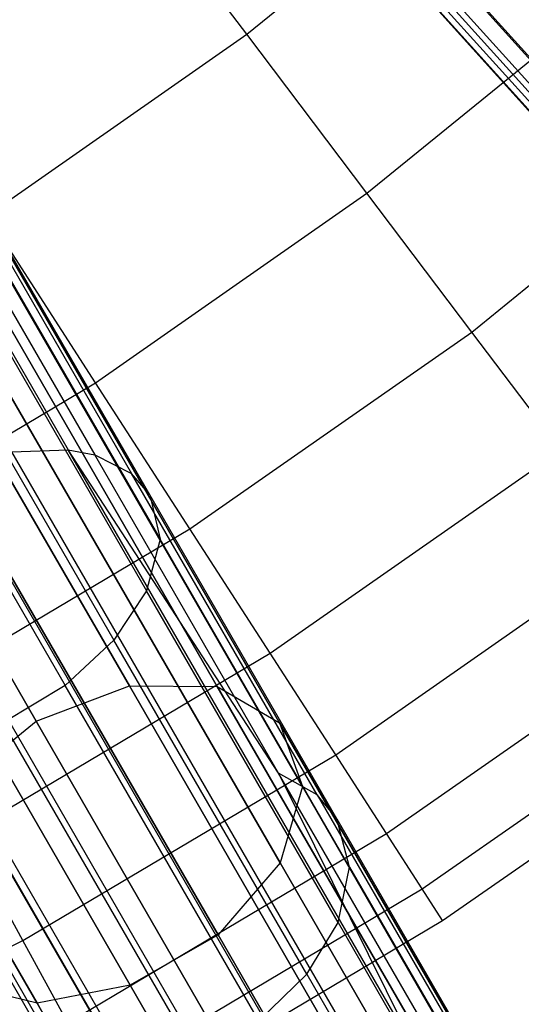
# Model space of a CAD drawing. Extents: x 0.3 to 7.1, y -3.38 to 3.38.
# Tile 239 of 256: x 4.81 to 5.05, y -2.07 to -1.61. Entities that reach past the tile are written whole.
import ezdxf

# ---------------------------------------------------------------- set-up
doc = ezdxf.new("R2010")
doc.units = 0
doc.header["$LTSCALE"] = 2.54
doc.layers.get('0').update_dxf_attribs({"linetype": 'CONTINUOUS'})

# ---------------------------------------------------------------- blocks, each defined once
blk = doc.blocks.new('SINGLES_B_BB_STL')
at = {"color": 0}
for p, q in [((5.15303, -1.74086, 14.80876), (4.93677, -1.50068, 14.56186)), ((5.15303, -1.74086, 14.80876), (4.93677, -1.50068, 14.56186)), ((4.93677, -1.50068, 13.69941), (5.15303, -1.74086, 13.4525)), ((4.93677, -1.50068, 13.69941), (5.15303, -1.74086, 13.4525)), ((4.94097, -1.5062, 41.40373), (5.06712, -1.64631, 41.27646)), ((4.94097, -1.5062, 41.40373), (5.06712, -1.64631, 41.27646)), ((4.9158, -1.61488, 4.59346), (5.03173, -1.5204, 4.59346)), ((4.9158, -1.61488, 4.59346), (5.03173, -1.5204, 4.59346)), ((4.94125, -1.52679, 41.42888), (5.06877, -1.66842, 41.30023)), ((4.94125, -1.52679, 41.42888), (5.06877, -1.66842, 41.30023)), ((4.9158, -1.61488, 4.59346), (4.85209, -1.53051, 4.75698)), ((4.9158, -1.61488, 4.59346), (4.85209, -1.53051, 4.75698)), ((5.16023, -1.77422, 14.77521), (4.94061, -1.53031, 14.52447)), ((5.16023, -1.77422, 14.77521), (4.94061, -1.53031, 14.52447)), ((4.94061, -1.53031, 13.7368), (5.16023, -1.77422, 13.48606)), ((4.94061, -1.53031, 13.7368), (5.16023, -1.77422, 13.48606)), ((4.95155, -1.54287, 41.45948), (5.08074, -1.68635, 41.32915)), ((4.95155, -1.54287, 41.45948), (5.08074, -1.68635, 41.32915)), ((5.18556, -1.79373, 14.73958), (4.96237, -1.54585, 14.48477)), ((5.18556, -1.79373, 14.73958), (4.96237, -1.54585, 14.48477)), ((4.96237, -1.54585, 13.7765), (5.18556, -1.79373, 13.52169)), ((4.96237, -1.54585, 13.7765), (5.18556, -1.79373, 13.52169)), ((4.96951, -1.54964, 41.48718), (5.10021, -1.69481, 41.35532)), ((4.96951, -1.54964, 41.48718), (5.10021, -1.69481, 41.35532)), ((4.97257, -1.69006, 4.42306), (5.0939, -1.59119, 4.42306)), ((4.97257, -1.69006, 4.42306), (5.0939, -1.59119, 4.42306)), ((4.7932, -1.70053, 4.59346), (4.9158, -1.61488, 4.59346)), ((4.7932, -1.70053, 4.59346), (4.9158, -1.61488, 4.59346)), ((4.97257, -1.69006, 4.42306), (4.9158, -1.61488, 4.59346)), ((4.97257, -1.69006, 4.42306), (4.9158, -1.61488, 4.59346)), ((4.9018, -1.92339, 14.80876), (4.7402, -1.6435, 14.56186)), ((4.9018, -1.92339, 14.80876), (4.7402, -1.6435, 14.56186)), ((4.7402, -1.6435, 13.69941), (4.9018, -1.92339, 13.4525)), ((4.7402, -1.6435, 13.69941), (4.9018, -1.92339, 13.4525)), ((4.86027, -1.92312, 14.83256), (4.70046, -1.64631, 14.58838)), ((4.86027, -1.92312, 14.83256), (4.70046, -1.64631, 14.58838)), ((4.70046, -1.64631, 13.67289), (4.86027, -1.92312, 13.42871)), ((4.70046, -1.64631, 13.67289), (4.86027, -1.92312, 13.42871)), ((4.73734, -1.64858, 41.39734), (4.83135, -1.81141, 41.27042)), ((4.73734, -1.64858, 41.39734), (4.83135, -1.81141, 41.27042)), ((4.74937, -1.65013, 41.40928), (4.84387, -1.8138, 41.28171)), ((4.74937, -1.65013, 41.40928), (4.84387, -1.8138, 41.28171)), ((5.02215, -1.75571, 4.24657), (5.14819, -1.653, 4.24657)), ((5.02215, -1.75571, 4.24657), (5.14819, -1.653, 4.24657)), ((4.76584, -1.65733, 41.43278), (4.86129, -1.82266, 41.30392)), ((4.76584, -1.65733, 41.43278), (4.86129, -1.82266, 41.30392)), ((4.9313, -1.94055, 14.77521), (4.7672, -1.65631, 14.52447)), ((4.9313, -1.94055, 14.77521), (4.7672, -1.65631, 14.52447)), ((4.7672, -1.65631, 13.7368), (4.9313, -1.94055, 13.48606)), ((4.7672, -1.65631, 13.7368), (4.9313, -1.94055, 13.48606)), ((4.65706, -1.66409, 14.59795), (4.81624, -1.93979, 14.84115)), ((4.65706, -1.66409, 14.59795), (4.81624, -1.93979, 14.84115)), ((4.81624, -1.93979, 13.42012), (4.65706, -1.66409, 13.66332)), ((4.81624, -1.93979, 13.42012), (4.65706, -1.66409, 13.66332)), ((4.86987, -1.83268, 41.32149), (4.77366, -1.66604, 41.45138)), ((4.86987, -1.83268, 41.32149), (4.77366, -1.66604, 41.45138)), ((4.94203, -1.97066, 14.73958), (4.77525, -1.6818, 14.48477)), ((4.94203, -1.97066, 14.73958), (4.77525, -1.6818, 14.48477)), ((4.77525, -1.6818, 13.7765), (4.94203, -1.97066, 13.52169)), ((4.77525, -1.6818, 13.7765), (4.94203, -1.97066, 13.52169)), ((4.77737, -1.68496, 41.48101), (4.87478, -1.8537, 41.34949)), ((4.77737, -1.68496, 41.48101), (4.87478, -1.8537, 41.34949)), ((4.84427, -1.7797, 4.42306), (4.97257, -1.69006, 4.42306)), ((4.84427, -1.7797, 4.42306), (4.97257, -1.69006, 4.42306)), ((5.02215, -1.75571, 4.24657), (4.97257, -1.69006, 4.42306)), ((5.02215, -1.75571, 4.24657), (4.97257, -1.69006, 4.42306)), ((4.84427, -1.7797, 4.42306), (4.7932, -1.70053, 4.59346)), ((4.84427, -1.7797, 4.42306), (4.7932, -1.70053, 4.59346)), ((4.76991, -1.70756, 41.50673), (4.86837, -1.8781, 41.37379)), ((4.76991, -1.70756, 41.50673), (4.86837, -1.8781, 41.37379)), ((4.93151, -2.00683, 14.71004), (4.76253, -1.71414, 14.45186)), ((4.93151, -2.00683, 14.71004), (4.76253, -1.71414, 14.45186)), ((4.76253, -1.71414, 13.80941), (4.93151, -2.00683, 13.55122)), ((4.76253, -1.71414, 13.80941), (4.93151, -2.00683, 13.55122)), ((4.75375, -1.72962, 41.52464), (4.85294, -1.90143, 41.39072)), ((4.75375, -1.72962, 41.52464), (4.85294, -1.90143, 41.39072)), ((4.90217, -2.04076, 14.69337), (4.73194, -1.74591, 14.43327)), ((4.90217, -2.04076, 14.69337), (4.73194, -1.74591, 14.43327)), ((4.73194, -1.74591, 13.82799), (4.90217, -2.04076, 13.5679)), ((4.73194, -1.74591, 13.82799), (4.90217, -2.04076, 13.5679)), ((4.73032, -1.75034, 41.53476), (4.82993, -1.92287, 41.40028)), ((4.73032, -1.75034, 41.53476), (4.82993, -1.92287, 41.40028)), ((4.88886, -1.84883, 4.24657), (5.02215, -1.75571, 4.24657)), ((4.88886, -1.84883, 4.24657), (5.02215, -1.75571, 4.24657)), ((5.06428, -1.8115, 4.06484), (5.02215, -1.75571, 4.24657)), ((5.06428, -1.8115, 4.06484), (5.02215, -1.75571, 4.24657)), ((4.86072, -2.06469, 14.69337), (4.69049, -1.76985, 14.43327)), ((4.86072, -2.06469, 14.69337), (4.69049, -1.76985, 14.43327)), ((4.69049, -1.76985, 13.82799), (4.86072, -2.06469, 13.5679)), ((4.69049, -1.76985, 13.82799), (4.86072, -2.06469, 13.5679)), ((4.81665, -2.07314, 14.71004), (4.64767, -1.78045, 14.45186)), ((4.81665, -2.07314, 14.71004), (4.64767, -1.78045, 14.45186)), ((4.64767, -1.78045, 13.80941), (4.81665, -2.07314, 13.55122)), ((4.64767, -1.78045, 13.80941), (4.81665, -2.07314, 13.55122)), ((4.7097, -1.85962, 4.42306), (4.84427, -1.7797, 4.42306)), ((4.7097, -1.85962, 4.42306), (4.84427, -1.7797, 4.42306)), ((4.88886, -1.84883, 4.24657), (4.84427, -1.7797, 4.42306)), ((4.88886, -1.84883, 4.24657), (4.84427, -1.7797, 4.42306)), ((4.80472, -1.81245, 41.2536), (4.83135, -1.81141, 41.27042)), ((4.80472, -1.81245, 41.2536), (4.83135, -1.81141, 41.27042)), ((4.93075, -1.96429, 41.14212), (4.83135, -1.81141, 41.27042)), ((4.83135, -1.81141, 41.27042), (4.84387, -1.8138, 41.28171)), ((4.99824, -2.10047, 40.97904), (4.83135, -1.81141, 41.27042)), ((4.93075, -1.96429, 41.14212), (4.83135, -1.81141, 41.27042)), ((4.99824, -2.10047, 40.97904), (4.83135, -1.81141, 41.27042)), ((4.83135, -1.81141, 41.27042), (4.84387, -1.8138, 41.28171)), ((4.97032, -2.09928, 40.96447), (4.80472, -1.81245, 41.2536)), ((4.97032, -2.09928, 40.96447), (4.80472, -1.81245, 41.2536)), ((4.84387, -1.8138, 41.28171), (4.86129, -1.82266, 41.30392)), ((4.93075, -1.96429, 41.14212), (4.84387, -1.8138, 41.28171)), ((4.93075, -1.96429, 41.14212), (4.84387, -1.8138, 41.28171)), ((4.84387, -1.8138, 41.28171), (4.86129, -1.82266, 41.30392)), ((4.92676, -1.90758, 4.06484), (5.06428, -1.8115, 4.06484)), ((4.92676, -1.90758, 4.06484), (5.06428, -1.8115, 4.06484)), ((4.93909, -2.10659, 40.95544), (4.77429, -1.82114, 41.24318)), ((4.93909, -2.10659, 40.95544), (4.77429, -1.82114, 41.24318)), ((4.94906, -1.97467, 41.16291), (4.86129, -1.82266, 41.30392)), ((4.94906, -1.97467, 41.16291), (4.86129, -1.82266, 41.30392)), ((4.86987, -1.83268, 41.32149), (4.86129, -1.82266, 41.30392)), ((4.86987, -1.83268, 41.32149), (4.86129, -1.82266, 41.30392)), ((4.95833, -1.9859, 41.17936), (4.86987, -1.83268, 41.32149)), ((4.86987, -1.83268, 41.32149), (4.87478, -1.8537, 41.34949)), ((4.95833, -1.9859, 41.17936), (4.86987, -1.83268, 41.32149)), ((4.86987, -1.83268, 41.32149), (4.87478, -1.8537, 41.34949)), ((4.90881, -2.12237, 40.954), (4.74413, -1.83714, 41.24152)), ((4.90881, -2.12237, 40.954), (4.74413, -1.83714, 41.24152)), ((4.74907, -1.93186, 4.24657), (4.88886, -1.84883, 4.24657)), ((4.74907, -1.93186, 4.24657), (4.88886, -1.84883, 4.24657)), ((4.92676, -1.90758, 4.06484), (4.88886, -1.84883, 4.24657)), ((4.92676, -1.90758, 4.06484), (4.88886, -1.84883, 4.24657)), ((4.88462, -2.14376, 40.96026), (4.7194, -1.85758, 41.24875)), ((4.88462, -2.14376, 40.96026), (4.7194, -1.85758, 41.24875)), ((4.87478, -1.8537, 41.34949), (4.86837, -1.8781, 41.37379)), ((4.87478, -1.8537, 41.34949), (4.86837, -1.8781, 41.37379)), ((4.96436, -2.00884, 41.20558), (4.87478, -1.8537, 41.34949)), ((4.96436, -2.00884, 41.20558), (4.87478, -1.8537, 41.34949)), ((4.95779, -1.95569, 3.87872), (5.09878, -1.85718, 3.87872)), ((4.95779, -1.95569, 3.87872), (5.09878, -1.85718, 3.87872)), ((4.868, -2.16882, 40.97328), (4.70163, -1.88064, 41.26377)), ((4.868, -2.16882, 40.97328), (4.70163, -1.88064, 41.26377)), ((4.86837, -1.8781, 41.37379), (4.85294, -1.90143, 41.39072)), ((4.86837, -1.8781, 41.37379), (4.85294, -1.90143, 41.39072)), ((4.95891, -2.03492, 41.22833), (4.86837, -1.8781, 41.37379)), ((4.95891, -2.03492, 41.22833), (4.86837, -1.8781, 41.37379)), ((4.9818, -1.99291, 3.68911), (5.12547, -1.89253, 3.68911)), ((4.9818, -1.99291, 3.68911), (5.12547, -1.89253, 3.68911)), ((4.85294, -1.90143, 41.39072), (4.82993, -1.92287, 41.40028)), ((4.85294, -1.90143, 41.39072), (4.82993, -1.92287, 41.40028)), ((4.94415, -2.05942, 41.24419), (4.85294, -1.90143, 41.39072)), ((4.94415, -2.05942, 41.24419), (4.85294, -1.90143, 41.39072)), ((4.78252, -1.99325, 4.06484), (4.92676, -1.90758, 4.06484)), ((4.78252, -1.99325, 4.06484), (4.92676, -1.90758, 4.06484)), ((4.95779, -1.95569, 3.87872), (4.92676, -1.90758, 4.06484)), ((4.95779, -1.95569, 3.87872), (4.92676, -1.90758, 4.06484)), ((4.99867, -2.01907, 3.4969), (5.14423, -1.91737, 3.4969)), ((4.99867, -2.01907, 3.4969), (5.14423, -1.91737, 3.4969)), ((4.82993, -1.92287, 41.40028), (4.80062, -1.94055, 41.40117)), ((4.82993, -1.92287, 41.40028), (4.80062, -1.94055, 41.40117)), ((4.81624, -1.93979, 14.84115), (4.86027, -1.92312, 14.83256)), ((4.81624, -1.93979, 14.84115), (4.86027, -1.92312, 14.83256)), ((4.81624, -1.93979, 13.42012), (4.86027, -1.92312, 13.42871)), ((4.81624, -1.93979, 13.42012), (4.86027, -1.92312, 13.42871)), ((4.92152, -2.0815, 41.25313), (4.82993, -1.92287, 41.40028)), ((4.92152, -2.0815, 41.25313), (4.82993, -1.92287, 41.40028)), ((4.86027, -1.92312, 14.83256), (4.9018, -1.92339, 14.80876)), ((5.0013, -2.16739, 15.11933), (4.86027, -1.92312, 14.83256)), ((5.0013, -2.16739, 15.11933), (4.86027, -1.92312, 14.83256)), ((4.86027, -1.92312, 14.83256), (4.9018, -1.92339, 14.80876)), ((4.86027, -1.92312, 13.42871), (5.0013, -2.16739, 13.14194)), ((4.86027, -1.92312, 13.42871), (5.0013, -2.16739, 13.14194)), ((4.86027, -1.92312, 13.42871), (4.9018, -1.92339, 13.4525)), ((4.86027, -1.92312, 13.42871), (4.9018, -1.92339, 13.4525)), ((4.9018, -1.92339, 14.80876), (4.9313, -1.94055, 14.77521)), ((5.0444, -2.17039, 15.09872), (4.9018, -1.92339, 14.80876)), ((5.0444, -2.17039, 15.09872), (4.9018, -1.92339, 14.80876)), ((4.9018, -1.92339, 14.80876), (4.9313, -1.94055, 14.77521)), ((4.9018, -1.92339, 13.4525), (5.0444, -2.17039, 13.16255)), ((4.9018, -1.92339, 13.4525), (5.0444, -2.17039, 13.16255)), ((4.9018, -1.92339, 13.4525), (4.9313, -1.94055, 13.48606)), ((4.9018, -1.92339, 13.4525), (4.9313, -1.94055, 13.48606)), ((5.00834, -2.03405, 3.303), (5.15498, -1.9316, 3.303)), ((5.00834, -2.03405, 3.303), (5.15498, -1.9316, 3.303)), ((4.77978, -1.96959, 14.83256), (4.81624, -1.93979, 14.84115)), ((4.77978, -1.96959, 14.83256), (4.81624, -1.93979, 14.84115)), ((4.77978, -1.96959, 13.42871), (4.81624, -1.93979, 13.42012)), ((4.77978, -1.96959, 13.42871), (4.81624, -1.93979, 13.42012)), ((4.89225, -2.09925, 41.25397), (4.80062, -1.94055, 41.40117)), ((4.89225, -2.09925, 41.25397), (4.80062, -1.94055, 41.40117)), ((4.81624, -1.93979, 14.84115), (4.9567, -2.18308, 15.12676)), ((4.81624, -1.93979, 14.84115), (4.9567, -2.18308, 15.12676)), ((4.9567, -2.18308, 13.13451), (4.81624, -1.93979, 13.42012)), ((4.9567, -2.18308, 13.13451), (4.81624, -1.93979, 13.42012)), ((4.9313, -1.94055, 14.77521), (4.94203, -1.97066, 14.73958)), ((5.07612, -2.19138, 15.06967), (4.9313, -1.94055, 14.77521)), ((5.07612, -2.19138, 15.06967), (4.9313, -1.94055, 14.77521)), ((4.9313, -1.94055, 14.77521), (4.94203, -1.97066, 14.73958)), ((4.9313, -1.94055, 13.48606), (5.07612, -2.19138, 13.1916)), ((4.9313, -1.94055, 13.48606), (5.07612, -2.19138, 13.1916)), ((4.9313, -1.94055, 13.48606), (4.94203, -1.97066, 13.52169)), ((4.9313, -1.94055, 13.48606), (4.94203, -1.97066, 13.52169)), ((4.83245, -2.11144, 41.23182), (4.74177, -1.95437, 41.37751)), ((4.83245, -2.11144, 41.23182), (4.74177, -1.95437, 41.37751)), ((4.86095, -2.10949, 41.24621), (4.76965, -1.95137, 41.39288)), ((4.86095, -2.10949, 41.24621), (4.76965, -1.95137, 41.39288)), ((4.80991, -2.04351, 3.87872), (4.95779, -1.95569, 3.87872)), ((4.80991, -2.04351, 3.87872), (4.95779, -1.95569, 3.87872)), ((4.9818, -1.99291, 3.68911), (4.95779, -1.95569, 3.87872)), ((4.9818, -1.99291, 3.68911), (4.95779, -1.95569, 3.87872)), ((4.94906, -1.97467, 41.16291), (4.93075, -1.96429, 41.14212)), ((4.93075, -1.96429, 41.14212), (4.99824, -2.10047, 40.97904)), ((5.01162, -2.10435, 40.98881), (4.93075, -1.96429, 41.14212)), ((4.94906, -1.97467, 41.16291), (4.93075, -1.96429, 41.14212)), ((5.01162, -2.10435, 40.98881), (4.93075, -1.96429, 41.14212)), ((4.93075, -1.96429, 41.14212), (4.99824, -2.10047, 40.97904)), ((4.92081, -2.21386, 15.11933), (4.77978, -1.96959, 14.83256)), ((4.92081, -2.21386, 15.11933), (4.77978, -1.96959, 14.83256)), ((4.77978, -1.96959, 13.42871), (4.92081, -2.21386, 13.14194)), ((4.77978, -1.96959, 13.42871), (4.92081, -2.21386, 13.14194)), ((4.94203, -1.97066, 14.73958), (4.93151, -2.00683, 14.71004)), ((4.94203, -1.97066, 14.73958), (4.93151, -2.00683, 14.71004)), ((4.94203, -1.97066, 13.52169), (4.93151, -2.00683, 13.55122)), ((4.94203, -1.97066, 13.52169), (4.93151, -2.00683, 13.55122)), ((5.0892, -2.22557, 15.03882), (4.94203, -1.97066, 14.73958)), ((5.0892, -2.22557, 15.03882), (4.94203, -1.97066, 14.73958)), ((4.94203, -1.97066, 13.52169), (5.0892, -2.22557, 13.22244)), ((4.94203, -1.97066, 13.52169), (5.0892, -2.22557, 13.22244)), ((4.95833, -1.9859, 41.17936), (4.94906, -1.97467, 41.16291)), ((4.94906, -1.97467, 41.16291), (5.03074, -2.11616, 41.00805)), ((4.95833, -1.9859, 41.17936), (4.94906, -1.97467, 41.16291)), ((4.94906, -1.97467, 41.16291), (5.03074, -2.11616, 41.00805)), ((4.96436, -2.00884, 41.20558), (4.95833, -1.9859, 41.17936)), ((4.95833, -1.9859, 41.17936), (5.04067, -2.12851, 41.02328)), ((4.96436, -2.00884, 41.20558), (4.95833, -1.9859, 41.17936)), ((4.95833, -1.9859, 41.17936), (5.04067, -2.12851, 41.02328)), ((4.83111, -2.0824, 3.68911), (4.9818, -1.99291, 3.68911)), ((4.83111, -2.0824, 3.68911), (4.9818, -1.99291, 3.68911)), ((4.99867, -2.01907, 3.4969), (4.9818, -1.99291, 3.68911)), ((4.99867, -2.01907, 3.4969), (4.9818, -1.99291, 3.68911)), ((4.80991, -2.04351, 3.87872), (4.78252, -1.99325, 4.06484)), ((4.80991, -2.04351, 3.87872), (4.78252, -1.99325, 4.06484)), ((4.93151, -2.00683, 14.71004), (4.90217, -2.04076, 14.69337)), ((4.93151, -2.00683, 14.71004), (4.90217, -2.04076, 14.69337)), ((4.93151, -2.00683, 13.55122), (4.90217, -2.04076, 13.5679)), ((4.93151, -2.00683, 13.55122), (4.90217, -2.04076, 13.5679)), ((5.08063, -2.26511, 15.01325), (4.93151, -2.00683, 14.71004)), ((5.08063, -2.26511, 15.01325), (4.93151, -2.00683, 14.71004)), ((4.93151, -2.00683, 13.55122), (5.08063, -2.26511, 13.24801)), ((4.93151, -2.00683, 13.55122), (5.08063, -2.26511, 13.24801)), ((4.95891, -2.03492, 41.22833), (4.96436, -2.00884, 41.20558)), ((4.95891, -2.03492, 41.22833), (4.96436, -2.00884, 41.20558)), ((4.96436, -2.00884, 41.20558), (5.04773, -2.15324, 41.04753)), ((4.96436, -2.00884, 41.20558), (5.04773, -2.15324, 41.04753)), ((4.846, -2.10974, 3.4969), (4.99867, -2.01907, 3.4969)), ((4.846, -2.10974, 3.4969), (4.99867, -2.01907, 3.4969)), ((5.00834, -2.03405, 3.303), (4.99867, -2.01907, 3.4969)), ((5.00834, -2.03405, 3.303), (4.99867, -2.01907, 3.4969)), ((4.85454, -2.1254, 3.303), (5.00834, -2.03405, 3.303)), ((4.85454, -2.1254, 3.303), (5.00834, -2.03405, 3.303)), ((4.94415, -2.05942, 41.24419), (4.95891, -2.03492, 41.22833)), ((4.94415, -2.05942, 41.24419), (4.95891, -2.03492, 41.22833)), ((4.95891, -2.03492, 41.22833), (5.04318, -2.18087, 41.06859)), ((4.95891, -2.03492, 41.22833), (5.04318, -2.18087, 41.06859)), ((4.65595, -2.12017, 3.87872), (4.80991, -2.04351, 3.87872)), ((4.65595, -2.12017, 3.87872), (4.80991, -2.04351, 3.87872)), ((4.83111, -2.0824, 3.68911), (4.80991, -2.04351, 3.87872)), ((4.83111, -2.0824, 3.68911), (4.80991, -2.04351, 3.87872)), ((4.90217, -2.04076, 14.69337), (4.86072, -2.06469, 14.69337)), ((4.90217, -2.04076, 14.69337), (4.86072, -2.06469, 14.69337)), ((4.90217, -2.04076, 13.5679), (4.86072, -2.06469, 13.5679)), ((4.90217, -2.04076, 13.5679), (4.86072, -2.06469, 13.5679)), ((5.05239, -2.30095, 14.99881), (4.90217, -2.04076, 14.69337)), ((5.05239, -2.30095, 14.99881), (4.90217, -2.04076, 14.69337)), ((4.90217, -2.04076, 13.5679), (5.05239, -2.30095, 13.26245)), ((4.90217, -2.04076, 13.5679), (5.05239, -2.30095, 13.26245)), ((4.92152, -2.0815, 41.25313), (4.94415, -2.05942, 41.24419)), ((4.92152, -2.0815, 41.25313), (4.94415, -2.05942, 41.24419)), ((4.94415, -2.05942, 41.24419), (5.02904, -2.20645, 41.08325)), ((4.94415, -2.05942, 41.24419), (5.02904, -2.20645, 41.08325)), ((4.81665, -2.07314, 14.71004), (4.78008, -2.06416, 14.73958)), ((4.81665, -2.07314, 14.71004), (4.78008, -2.06416, 14.73958)), ((4.81665, -2.07314, 13.55122), (4.78008, -2.06416, 13.52169)), ((4.81665, -2.07314, 13.55122), (4.78008, -2.06416, 13.52169)), ((4.86072, -2.06469, 14.69337), (4.81665, -2.07314, 14.71004)), ((4.86072, -2.06469, 14.69337), (4.81665, -2.07314, 14.71004)), ((4.86072, -2.06469, 13.5679), (4.81665, -2.07314, 13.55122)), ((4.86072, -2.06469, 13.5679), (4.81665, -2.07314, 13.55122)), ((5.01094, -2.32488, 14.99881), (4.86072, -2.06469, 14.69337)), ((5.01094, -2.32488, 14.99881), (4.86072, -2.06469, 14.69337)), ((4.86072, -2.06469, 13.5679), (5.01094, -2.32488, 13.26245)), ((4.86072, -2.06469, 13.5679), (5.01094, -2.32488, 13.26245)), ((4.96577, -2.33142, 15.01325), (4.81665, -2.07314, 14.71004)), ((4.96577, -2.33142, 15.01325), (4.81665, -2.07314, 14.71004)), ((4.81665, -2.07314, 13.55122), (4.96577, -2.33142, 13.24801)), ((4.81665, -2.07314, 13.55122), (4.96577, -2.33142, 13.24801))]:
    blk.add_line(p, q, dxfattribs=at)

msp = doc.modelspace()

# ---------------------------------------------------------------- block references
at = {"color": 0}
msp.add_blockref('SINGLES_B_BB_STL', (0, 0), dxfattribs=at)

doc.saveas('drawing.dxf')
